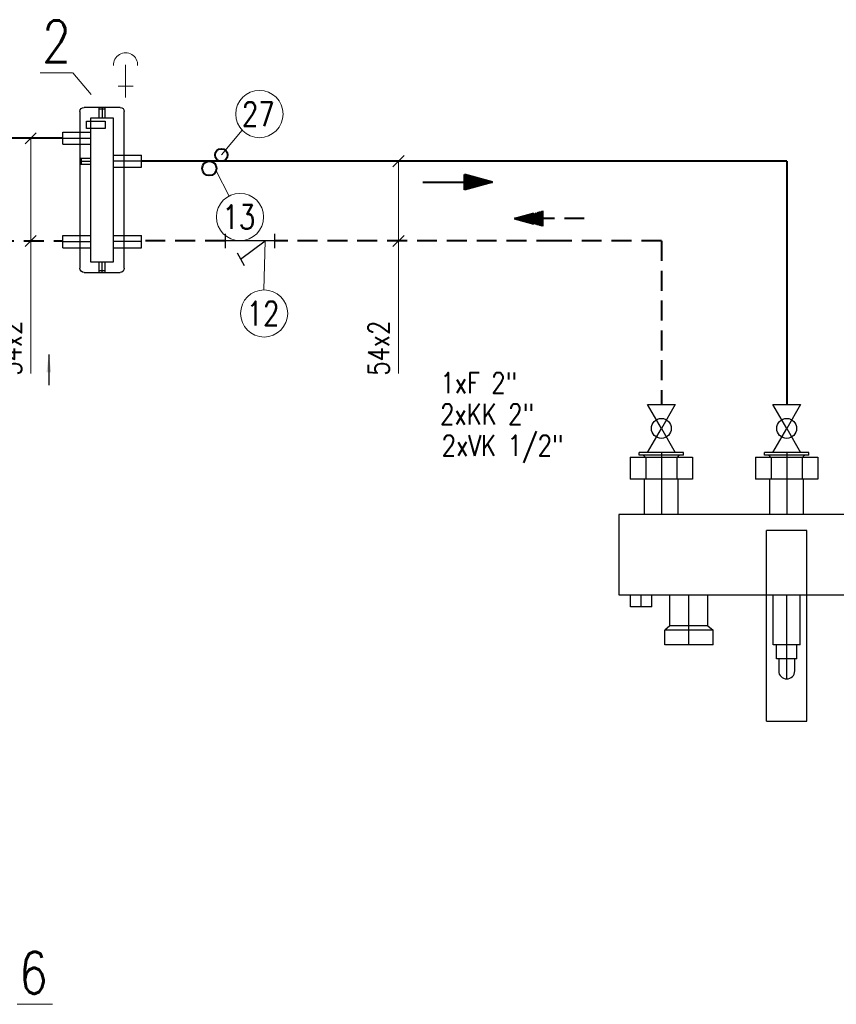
# Model space of a CAD drawing. Header units: millimetres. Extents: x -1200 to 89261, y -18765 to 52904.
# Tile 11 of 20: x 40364 to 48183, y -12249 to -2820. Entities that reach past the tile are written whole.
import ezdxf
from ezdxf.enums import TextEntityAlignment as Align

# ---------------------------------------------------------------- set-up
doc = ezdxf.new("R2010")
doc.units = ezdxf.units.MM
doc.header["$LTSCALE"] = 15
doc.linetypes.add('DASHED', pattern=[19.05, 12.7, -6.35])
doc.layers.add('T_armatury', color=7, linetype='Continuous')
doc.layers.add('T_zarizeni', color=4, linetype='Continuous')
for name, color, linetype, lineweight in [('T_potrubi_privodni', 1, 'Continuous', 40), ('T_potrubi_zpetne', 5, 'DASHED', 40), ('T_text', 3, 'Continuous', 18)]:
    doc.layers.add(name, color=color, linetype=linetype, lineweight=lineweight)
doc.styles.add('EP', font='romans.shx', dxfattribs={"width": 0.8})
doc.styles.get("Standard").update_dxf_attribs({"font": 'romans.shx', "width": 0.8})
doc.dimstyles.get("Standard").update_dxf_attribs({"dimtxt": 0.18, "dimasz": 0.18, "dimexe": 0.18, "dimexo": 0.0625, "dimgap": 0.09, "dimtad": 0, "dimtih": 1, "dimtoh": 1, "dimdec": 4, "dimzin": 0, "dimdsep": 46, "dimtxsty": 'Standard', "dimcen": 0.09, "dimadec": 0, "dimazin": 0, "dimtfac": 1, "dimtdec": 4, "dimtofl": 0, "dimtmove": 0, "dimatfit": 3, "dimfxl": 1, "dimtolj": 1, "dimtzin": 0, "dimarcsym": 0})

# ---------------------------------------------------------------- blocks, each defined once
blk = doc.blocks.new('A$C1d4539b3')
at = {"layer": 'T_zarizeni', "extrusion": (0, 1, 0)}
for p, q in [((-3797.8, 1363.2), (-4224, 1363.2)), ((-4224, 1335.8), (-4224, 1363.2)), ((-3797.8, 1335.8), (-4224, 1335.8)), ((-4172.7, 1316.6), (-4172.7, 1322.4)), ((-3849.2, 1316.6), (-3849.2, 1322.4)), ((-3797.8, 1335.8), (-3797.8, 1363.2)), ((-2597.8, 1363.2), (-3024, 1363.2)), ((-3024, 1335.8), (-3024, 1363.2)), ((-2597.8, 1335.8), (-3024, 1335.8)), ((-2972.7, 1316.6), (-2972.7, 1322.4)), ((-2649.2, 1316.6), (-2649.2, 1322.4)), ((-2597.8, 1335.8), (-2597.8, 1363.2)), ((-1397.8, 1363.2), (-1824, 1363.2)), ((-1824, 1335.8), (-1824, 1363.2)), ((-1397.8, 1335.8), (-1824, 1335.8)), ((-1772.7, 1316.6), (-1772.7, 1322.4)), ((-1449.2, 1316.6), (-1449.2, 1322.4)), ((-1397.8, 1335.8), (-1397.8, 1363.2)), ((-197.8, 1363.2), (-624, 1363.2)), ((-624, 1335.8), (-624, 1363.2)), ((-197.8, 1335.8), (-624, 1335.8)), ((-572.7, 1316.6), (-572.7, 1322.4)), ((-249.2, 1316.6), (-249.2, 1322.4)), ((-197.8, 1335.8), (-197.8, 1363.2)), ((1002.2, 1363.2), (576, 1363.2)), ((576, 1335.8), (576, 1363.2)), ((1002.2, 1335.8), (576, 1335.8)), ((627.3, 1316.6), (627.3, 1322.4)), ((950.8, 1316.6), (950.8, 1322.4)), ((1002.2, 1335.8), (1002.2, 1363.2)), ((2202.2, 1363.2), (1776, 1363.2)), ((1776, 1335.8), (1776, 1363.2)), ((2202.2, 1335.8), (1776, 1335.8)), ((1827.3, 1316.6), (1827.3, 1322.4)), ((2150.8, 1316.6), (2150.8, 1322.4)), ((2202.2, 1335.8), (2202.2, 1363.2)), ((3402.2, 1363.2), (2976, 1363.2)), ((2976, 1335.8), (2976, 1363.2)), ((3402.2, 1335.8), (2976, 1335.8)), ((3027.3, 1316.6), (3027.3, 1322.4)), ((3350.8, 1316.6), (3350.8, 1322.4)), ((3402.2, 1335.8), (3402.2, 1363.2)), ((4602.2, 1363.2), (4176, 1363.2)), ((4176, 1335.8), (4176, 1363.2)), ((4602.2, 1335.8), (4176, 1335.8)), ((4227.3, 1316.6), (4227.3, 1322.4)), ((4550.8, 1316.6), (4550.8, 1322.4)), ((4602.2, 1335.8), (4602.2, 1363.2)), ((-4310.2, 1316.6), (-4310.2, 1272)), ((-4310.2, 1316.6), (-3711.6, 1316.6)), ((-4310.2, 1272), (-4310.2, 1106.4)), ((-4160.6, 1316.6), (-4160.6, 1272)), ((-4160.6, 1272), (-4160.6, 1106.4)), ((-3861.3, 1316.6), (-3861.3, 1272)), ((-3861.3, 1272), (-3861.3, 1106.4)), ((-3711.6, 1316.6), (-3711.6, 1272)), ((-3711.6, 1272), (-3711.6, 1106.4)), ((-3110.2, 1316.6), (-3110.2, 1272)), ((-3110.2, 1316.6), (-2511.6, 1316.6)), ((-3110.2, 1272), (-3110.2, 1106.4)), ((-2960.6, 1316.6), (-2960.6, 1272)), ((-2960.6, 1272), (-2960.6, 1106.4)), ((-2661.3, 1316.6), (-2661.3, 1272)), ((-2661.3, 1272), (-2661.3, 1106.4)), ((-2511.6, 1316.6), (-2511.6, 1272)), ((-2511.6, 1272), (-2511.6, 1106.4)), ((-1910.2, 1316.6), (-1910.2, 1272)), ((-1910.2, 1316.6), (-1311.6, 1316.6)), ((-1910.2, 1272), (-1910.2, 1106.4)), ((-1760.6, 1316.6), (-1760.6, 1272)), ((-1760.6, 1272), (-1760.6, 1106.4)), ((-1461.3, 1316.6), (-1461.3, 1272)), ((-1461.3, 1272), (-1461.3, 1106.4)), ((-1311.6, 1316.6), (-1311.6, 1272)), ((-1311.6, 1272), (-1311.6, 1106.4)), ((-710.2, 1316.6), (-111.6, 1316.6)), ((-710.2, 1316.6), (-710.2, 1272)), ((-710.2, 1272), (-710.2, 1106.4)), ((-560.6, 1316.6), (-560.6, 1272)), ((-560.6, 1272), (-560.6, 1106.4)), ((-261.3, 1316.6), (-261.3, 1272)), ((-261.3, 1272), (-261.3, 1106.4)), ((-111.6, 1316.6), (-111.6, 1272)), ((-111.6, 1272), (-111.6, 1106.4)), ((489.8, 1316.6), (1088.4, 1316.6)), ((489.8, 1316.6), (489.8, 1272)), ((489.8, 1272), (489.8, 1106.4)), ((639.4, 1316.6), (639.4, 1272)), ((639.4, 1272), (639.4, 1106.4)), ((938.7, 1316.6), (938.7, 1272)), ((938.7, 1272), (938.7, 1106.4)), ((1088.4, 1316.6), (1088.4, 1272)), ((1088.4, 1272), (1088.4, 1106.4)), ((1689.8, 1316.6), (2288.4, 1316.6)), ((1689.8, 1316.6), (1689.8, 1272)), ((1689.8, 1272), (1689.8, 1106.4)), ((1839.4, 1316.6), (1839.4, 1272)), ((1839.4, 1272), (1839.4, 1106.4)), ((2138.7, 1316.6), (2138.7, 1272)), ((2138.7, 1272), (2138.7, 1106.4)), ((2288.4, 1316.6), (2288.4, 1272)), ((2288.4, 1272), (2288.4, 1106.4)), ((2889.8, 1316.6), (3488.4, 1316.6)), ((2889.8, 1316.6), (2889.8, 1272)), ((2889.8, 1272), (2889.8, 1106.4)), ((3039.4, 1316.6), (3039.4, 1272)), ((3039.4, 1272), (3039.4, 1106.4)), ((3338.7, 1316.6), (3338.7, 1272)), ((3338.7, 1272), (3338.7, 1106.4)), ((3488.4, 1316.6), (3488.4, 1272)), ((3488.4, 1272), (3488.4, 1106.4)), ((4089.8, 1316.6), (4688.4, 1316.6)), ((4089.8, 1316.6), (4089.8, 1272)), ((4089.8, 1272), (4089.8, 1106.4)), ((4239.4, 1316.6), (4239.4, 1272)), ((4239.4, 1272), (4239.4, 1106.4)), ((4538.7, 1316.6), (4538.7, 1272)), ((4538.7, 1272), (4538.7, 1106.4)), ((4688.4, 1316.6), (4688.4, 1272)), ((4688.4, 1272), (4688.4, 1106.4)), ((-3711.6, 1106.4), (-4310.2, 1106.4)), ((-4172.7, 768), (-4172.7, 1106.4)), ((-3849.2, 768), (-3849.2, 1106.4)), ((-2511.6, 1106.4), (-3110.2, 1106.4)), ((-2972.7, 768), (-2972.7, 1106.4)), ((-2649.2, 768), (-2649.2, 1106.4)), ((-1311.6, 1106.4), (-1910.2, 1106.4)), ((-1772.7, 768), (-1772.7, 1106.4)), ((-1449.2, 768), (-1449.2, 1106.4)), ((-111.6, 1106.4), (-710.2, 1106.4)), ((-572.7, 768), (-572.7, 1106.4)), ((-249.2, 768), (-249.2, 1106.4)), ((1088.4, 1106.4), (489.8, 1106.4)), ((627.3, 768), (627.3, 1106.4)), ((950.8, 768), (950.8, 1106.4)), ((2288.4, 1106.4), (1689.8, 1106.4)), ((1827.3, 768), (1827.3, 1106.4)), ((2150.8, 768), (2150.8, 1106.4)), ((3488.4, 1106.4), (2889.8, 1106.4)), ((3027.3, 768), (3027.3, 1106.4)), ((3350.8, 768), (3350.8, 1106.4)), ((4688.4, 1106.4), (4089.8, 1106.4)), ((4227.3, 768), (4227.3, 1106.4)), ((4550.8, 768), (4550.8, 1106.4)), ((4797.1, 768), (-4418.9, 768)), ((-4418.9, 768), (-4418.9, 0)), ((4797.1, 0), (4797.1, 768)), ((-2618.9, 614.4), (-3002.9, 614.4)), ((-3002.9, -504), (-3002.9, 614.4)), ((-2618.9, -504), (-2618.9, 614.4)), ((3381.1, 614.4), (2997.1, 614.4)), ((2997.1, -504), (2997.1, 614.4)), ((3381.1, -504), (3381.1, 614.4)), ((-4418.9, 0), (4797.1, 0)), ((-4305.2, -115.2), (-4305.2, 0)), ((-4100.7, -115.2), (-4100.7, 0)), ((-3929.3, -297.6), (-3929.3, 0)), ((-3564.5, -297.6), (-3564.5, 0)), ((-2940, -480), (-2940, 0)), ((-2681.8, -480), (-2681.8, 0)), ((3060, 0), (3060, -480)), ((3318.2, 0), (3318.2, -480)), ((3942.7, 0), (3942.7, -297.6)), ((4307.5, 0), (4307.5, -297.6)), ((4478.8, 0), (4478.8, -115.2)), ((4683.3, 0), (4683.3, -115.2)), ((-4100.7, -115.2), (-4305.2, -115.2)), ((4478.8, -115.2), (4683.3, -115.2)), ((-3929.3, -297.6), (-3978.8, -340.6)), ((-3515.1, -340.6), (-3978.8, -340.6)), ((-3978.8, -480), (-3978.8, -340.6)), ((-3564.5, -297.6), (-3929.3, -297.6)), ((-3564.5, -297.6), (-3515.1, -340.6)), ((-3515.1, -480), (-3515.1, -340.6)), ((3942.7, -297.6), (3893.2, -340.6)), ((3893.2, -340.6), (4356.9, -340.6)), ((3893.2, -340.6), (3893.2, -480)), ((3942.7, -297.6), (4307.5, -297.6)), ((4307.5, -297.6), (4356.9, -340.6)), ((4356.9, -340.6), (4356.9, -480)), ((-3515.1, -480), (-3978.8, -480)), ((-3002.9, -1209.6), (-3002.9, -504)), ((-2681.8, -480), (-2940, -480)), ((-2906.9, -504), (-2906.9, -480)), ((-2906.9, -614.4), (-2906.9, -504)), ((-2714.9, -504), (-2714.9, -480)), ((-2714.9, -614.4), (-2714.9, -504)), ((-2618.9, -1209.6), (-2618.9, -504)), ((2997.1, -1209.6), (2997.1, -504)), ((3060, -480), (3318.2, -480)), ((3093.1, -504), (3093.1, -480)), ((3093.1, -614.4), (3093.1, -504)), ((3285.1, -504), (3285.1, -480)), ((3285.1, -614.4), (3285.1, -504)), ((3381.1, -1209.6), (3381.1, -504)), ((3893.2, -480), (4356.9, -480)), ((-2714.9, -614.4), (-2906.9, -614.4)), ((-2887.7, -614.4), (-2887.7, -729.6)), ((-2734.1, -729.6), (-2734.1, -614.4)), ((3285.1, -614.4), (3093.1, -614.4)), ((3112.3, -614.4), (3112.3, -729.6)), ((3265.9, -729.6), (3265.9, -614.4)), ((-3002.9, -1209.6), (-2618.9, -1209.6)), ((2997.1, -1209.6), (3381.1, -1209.6))]:
    blk.add_line(p, q, dxfattribs=at)
at = {"layer": 'T_zarizeni'}
for p, q in [((-4010.9, 1363.2), (-4010.9, 768)), ((-2810.9, 1363.2), (-2810.9, 768)), ((-1610.9, 1363.2), (-1610.9, 768)), ((-410.9, 1363.2), (-410.9, 768)), ((789.1, 1363.2), (789.1, 768)), ((1989.1, 1363.2), (1989.1, 768)), ((3189.1, 1363.2), (3189.1, 768)), ((4389.1, 1363.2), (4389.1, 768)), ((-4202.9, -115.2), (-4202.9, 0)), ((-3746.9, -480), (-3746.9, 0)), ((-2810.9, -806.4), (-2810.9, 0)), ((3189.1, -806.4), (3189.1, 0)), ((4125.1, -480), (4125.1, 0)), ((4581.1, -115.2), (4581.1, 0))]:
    blk.add_line(p, q, dxfattribs=at)
at = {"layer": 'T_zarizeni', "extrusion": (0, 0, -1)}
for centre, start, end in [((4186.1, 1322.4), 90, 180), ((3835.7, 1322.4), 0, 90), ((2986.1, 1322.4), 90, 180), ((2635.7, 1322.4), 0, 90), ((1786.1, 1322.4), 90, 180), ((1435.7, 1322.4), 0, 90), ((586.1, 1322.4), 90, 180), ((235.7, 1322.4), 0, 90), ((-613.9, 1322.4), 90, 180), ((-964.3, 1322.4), 0, 90), ((-1813.9, 1322.4), 90, 180), ((-2164.3, 1322.4), 0, 90), ((-3013.9, 1322.4), 90, 180), ((-3364.3, 1322.4), 0, 90), ((-4213.9, 1322.4), 90, 180), ((-4564.3, 1322.4), 0, 90)]:
    blk.add_arc(centre, 13.4, start, end, dxfattribs=at)
at = {"layer": 'T_zarizeni'}
for centre in [(-2810.9, -729.6), (3189.1, -729.6)]:
    blk.add_arc(centre, 76.8, 180, 0, dxfattribs=at)
blk = doc.blocks.new('A$Ca8aca71c')
at = {"layer": 'T_zarizeni', "extrusion": (0, 1, 0)}
for p, q in [((70, 143.75), (7.5, 143.75)), ((33.425, 125), (33.425, 143.75)), ((44.075, 140.75), (33.425, 140.75)), ((44.075, 125), (44.075, 143.75)), ((0, 136.25), (0, -136.25)), ((18.75, 125), (18.75, -125)), ((58.75, 125), (18.75, 125)), ((58.75, -125), (58.75, 125)), ((77.5, -136.25), (77.5, 136.25)), ((11.75, 107), (11.75, 119.5)), ((11.75, 119.5), (44.25, 119.5)), ((44.25, 107), (11.75, 107)), ((44.25, 119.5), (44.25, 107)), ((-29.75, 79.4), (-29.75, 100.6)), ((-29.75, 100.6), (0, 100.6)), ((0, 100.6), (18.75, 100.6)), ((-29.75, 79.4), (0, 79.4)), ((0, 79.4), (18.75, 79.4)), ((0, 55.325), (18.75, 55.325)), ((3, 44.675), (3, 55.325)), ((58.75, 60.6), (77.5, 60.6)), ((77.5, 60.6), (107.25, 60.6)), ((107.25, 39.4), (107.25, 60.6)), ((0, 44.675), (18.75, 44.675)), ((58.75, 39.4), (77.5, 39.4)), ((77.5, 39.4), (107.25, 39.4)), ((-29.75, -100.6), (-29.75, -79.4)), ((-29.75, -79.4), (0, -79.4)), ((0, -79.4), (18.75, -79.4)), ((58.75, -79.4), (77.5, -79.4)), ((77.5, -79.4), (107.25, -79.4)), ((107.25, -100.6), (107.25, -79.4)), ((-29.75, -100.6), (0, -100.6)), ((0, -100.6), (18.75, -100.6)), ((58.75, -100.6), (77.5, -100.6)), ((77.5, -100.6), (107.25, -100.6)), ((18.75, -125), (58.75, -125)), ((33.425, -143.75), (33.425, -125)), ((44.075, -143.75), (44.075, -125)), ((7.5, -143.75), (70, -143.75)), ((44.075, -140.75), (33.425, -140.75))]:
    blk.add_line(p, q, dxfattribs=at)
at = {"layer": 'T_zarizeni'}
for p, q in [((38.75, 143.75), (38.75, 125)), ((-29.75, 90), (18.75, 90)), ((0, 50), (18.75, 50)), ((107.25, 50), (58.75, 50)), ((-29.75, -90), (18.75, -90)), ((107.25, -90), (58.75, -90)), ((38.75, -143.75), (38.75, -125))]:
    blk.add_line(p, q, dxfattribs=at)
at = {"layer": 'T_zarizeni', "extrusion": (0, 0, -1)}
for centre, start, end in [((-7.5, 136.25), 0, 90), ((-70, 136.25), 90, 180), ((-7.5, -136.25), 270, 0), ((-70, -136.25), 180, 270)]:
    blk.add_arc(centre, 7.5, start, end, dxfattribs=at)

msp = doc.modelspace()

# ---------------------------------------------------------------- hatches: boundary and pattern name
at = {"layer": 'T_potrubi_privodni'}
h = msp.add_hatch(dxfattribs=at)
h.set_pattern_fill('CUSTOM6', color=256, scale=9.2, angle=45, pattern_type=2)
h.set_pattern_definition([(45, (416044.878, 43881.59), (-13.01076477, 1e-15), [])])
h.paths.add_polyline_path([(44891.1, -4375.3), (44623.5, -4302.4), (44623.5, -4448.2)])
at = {"layer": 'T_potrubi_zpetne'}
h = msp.add_hatch(dxfattribs=at)
h.set_pattern_fill('CUSTOM7', color=256, scale=9.2, angle=45, pattern_type=2)
h.set_pattern_definition([(45, (398637.524, 21725.388), (-13.01076477, 1e-15), [])])
h.paths.add_polyline_path([(45103.2, -4724.4), (45370.8, -4797.4), (45370.8, -4651.5)])

# ---------------------------------------------------------------- linework, layer by layer
at = {"layer": 'T_armatury', "color": 7, "linetype": 'Continuous', "lineweight": 15}
for p, q in [((41378.6, -3456.4), (41378.6, -3253)), ((41378.6, -3456.4), (41306.4, -3456.4)), ((41378.6, -3566.1), (41378.6, -3456.4)), ((41450.7, -3456.4), (41378.6, -3456.4))]:
    msp.add_line(p, q, dxfattribs=at)
at = {"layer": 'T_armatury'}
for p, q in [((42330.3, -4870.3), (42330.3, -5008.3)), ((42804.1, -4870.3), (42804.1, -5008.3)), ((42804.1, -4939.3), (42330.3, -4939.3)), ((42480.1, -5112.8), (42716.2, -4939.3)), ((42445.6, -5053.1), (42514.6, -5172.6)), ((46375.7, -6504.6), (46508.1, -6504.6)), ((46508.1, -6734.1), (46375.7, -6504.6)), ((46640.6, -6504.6), (46508.1, -6734.1)), ((46508.1, -6504.6), (46640.6, -6504.6)), ((46640.6, -6504.6), (46508.1, -6734.1)), ((47575.7, -6504.6), (47708.1, -6504.6)), ((47708.1, -6734.1), (47575.7, -6504.6)), ((47840.6, -6504.6), (47708.1, -6734.1)), ((47708.1, -6504.6), (47840.6, -6504.6)), ((47840.6, -6504.6), (47708.1, -6734.1)), ((46375.7, -6963.6), (46508.1, -6734.1)), ((46508.1, -6734.1), (46640.6, -6963.6)), ((47575.7, -6963.6), (47708.1, -6734.1)), ((47708.1, -6734.1), (47840.6, -6963.6)), ((46640.6, -6963.6), (46375.7, -6963.6)), ((47840.6, -6963.6), (47575.7, -6963.6))]:
    msp.add_line(p, q, dxfattribs=at)
for centre in [(46508.1, -6734.1), (47708.1, -6734.1)]:
    msp.add_circle(centre, 95.3, dxfattribs=at)
at = {"layer": 'T_armatury', "color": 7, "linetype": 'Continuous', "lineweight": 15}
msp.add_arc((41378.6, -3253), 115.3, 356.69074, 183.30926, dxfattribs=at)
at = {"layer": 'T_armatury'}
msp.add_solid([(40666.4, -6197.8), (40620.9, -6197.8), (40643.6, -6025.3)], dxfattribs=at)
at = {"layer": 'T_potrubi_privodni'}
for p, q in [((40776.3, -3955.3), (39261.9, -3955.3)), ((47708.1, -4175.3), (41529.8, -4175.3)), ((47708.1, -4175.3), (47708.1, -6504.6)), ((44891.1, -4375.3), (44623.5, -4302.4)), ((44623.5, -4448.2), (44623.5, -4302.4)), ((44223.8, -4375.3), (44891.1, -4375.3)), ((44891.1, -4375.3), (44623.5, -4448.2))]:
    msp.add_line(p, q, dxfattribs=at)
for centre, radius in [((42295.5, -4115.6), 60), ((42180, -4244.3), 69)]:
    msp.add_circle(centre, radius, dxfattribs=at)
at = {"layer": 'T_potrubi_zpetne'}
for p, q in [((45103.2, -4724.4), (45370.8, -4651.5)), ((45370.8, -4651.5), (45370.8, -4797.4)), ((45103.2, -4724.4), (45370.8, -4797.4)), ((45770.5, -4724.4), (45103.2, -4724.4)), ((39262, -4939.3), (40776.3, -4939.3)), ((42330.3, -4939.3), (41529.8, -4939.3)), ((45502, -4939.3), (42804.1, -4939.3)), ((46508.1, -4939.3), (45502, -4939.3)), ((46508.1, -4939.3), (46508.1, -6504.6))]:
    msp.add_line(p, q, dxfattribs=at)
at = {"layer": 'T_text', "color": 4, "ltscale": 2}
for p, q in [((40560.6, -3329.1), (40871.5, -3329.1)), ((40339.8, -12249.2), (40678.7, -12249.2))]:
    msp.add_line(p, q, dxfattribs=at)
at = {"layer": 'T_text', "ltscale": 10}
msp.add_line((40871.7, -3329.5), (41048.2, -3536.5), dxfattribs=at)
at = {"layer": 'T_text'}
for p, q in [((40416.3, -4008.3), (40522.4, -3902.3)), ((40470.5, -3955.3), (40469.5, -6208.2)), ((42295.5, -4115.6), (42493.2, -3878.5)), ((43938, -4228.3), (44044.1, -4122.3)), ((43992.1, -4174.2), (43991.1, -6208.2)), ((42369.4, -4508.6), (42244.7, -4268.2)), ((40417, -4992.4), (40523.1, -4886.3)), ((43938.7, -4992.4), (44044.8, -4886.3)), ((42700.9, -5407.6), (42716.2, -4939.3))]:
    msp.add_line(p, q, dxfattribs=at)
for centre, radius in [((42659.9, -3723.7), 226.3), ((42473.6, -4709.5), 226.3), ((42704.6, -5633.3), 225.7)]:
    msp.add_circle(centre, radius, dxfattribs=at)

# ---------------------------------------------------------------- block references
at = {"layer": 'T_zarizeni', "ltscale": 2, "xscale": 5.5, "yscale": 5.5, "zscale": 5.5}
msp.add_blockref('A$Ca8aca71c', (40939.9, -4450.3), dxfattribs=at)
at = {"layer": 'T_zarizeni', "ltscale": 2}
msp.add_blockref('A$C1d4539b3', (50519.1, -8326.8), dxfattribs=at)

# ---------------------------------------------------------------- texts
at = {"layer": 'T_text', "color": 4, "ltscale": 2, "style": 'EP', "width": 0.8}
for s, p in [('2', (40579.1, -3227.3)), ('6', (40358.2, -12147.4))]:
    msp.add_text(s, height=400, dxfattribs=at).set_placement(p)
at = {"layer": 'T_text', "style": 'EP', "width": 0.8}
for p in [(40380.7, -6229.4, 0), (43902.4, -6229.4, 0)]:
    msp.add_text('54x2', height=200, rotation=90, dxfattribs=at).set_placement(p)
for s, p in [('1xF 2"', (44759.2, -6298.2)), ('2xKK 2"', (44839.2, -6598.2)), ('2xVK 1/2"', (44987.8, -6898.2))]:
    msp.add_text(s, height=200, dxfattribs=at).set_placement(p, align=Align.MIDDLE_CENTER)
at = {"layer": 'T_text', "char_height": 230, "attachment_point": 5, "line_spacing_factor": 0.545455}
for s, insert in [('27', (42649, -3723.7)), ('13', (42462.7, -4709.5)), ('12', (42693.8, -5633.3))]:
    msp.add_mtext(s, dxfattribs=dict(at, insert=insert))

# ---------------------------------------------------------------- leaders
at = {"layer": 'T_armatury', "has_arrowhead": 0}
msp.add_leader([(40643.6, -6025.3), (40643.6, -6319.1)], dimstyle='Standard', override={"dimtxsty": 'Standard'}, dxfattribs=at)

doc.saveas('drawing.dxf')
